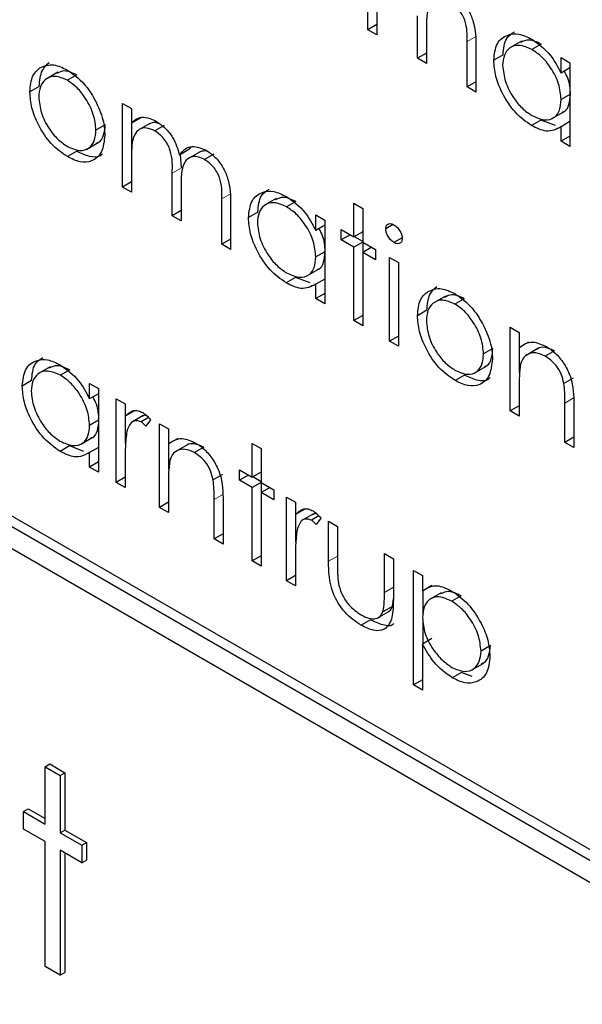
# Paper-space layout 'Blatt2' of a CAD drawing. Header units: millimetres. Extents: x 5 to 418, y 2 to 292.
# Tile 32 of 53: x 99.21 to 100.62, y 199.81 to 202.28. Entities that reach past the tile are written whole.
import ezdxf

# ---------------------------------------------------------------- set-up
doc = ezdxf.new("R2010")
doc.units = ezdxf.units.MM

psp = doc.layouts.new('Blatt2')

# ---------------------------------------------------------------- linework, layer by layer
at = {"color": 7, "linetype": 'Continuous', "lineweight": 25}
for p, q in [((100.0818, 202.2586), (100.0818, 202.4691)), ((100.1042, 202.3342), (100.1042, 202.2456)), ((100.2065, 202.1866), (100.2065, 202.2936)), ((100.1042, 202.2715), (100.0818, 202.2586)), ((100.1042, 202.2456), (100.0818, 202.2586)), ((100.2289, 202.2555), (100.2289, 202.1736)), ((100.3313, 202.1146), (100.3313, 202.2287)), ((100.3536, 202.2157), (100.3536, 202.1016)), ((100.4685, 202.2298), (100.4391, 202.2128)), ((100.518, 202.2223), (100.4945, 202.2087)), ((100.2289, 202.1995), (100.2065, 202.1866)), ((100.2289, 202.1736), (100.2065, 202.1866)), ((100.422, 202.1952), (100.3984, 202.1816)), ((100.5679, 202.1495), (100.5679, 202.1884)), ((100.5679, 202.1884), (100.5903, 202.1755)), ((100.5903, 202.1624), (100.5679, 202.1495)), ((100.5903, 202.1755), (100.5903, 201.965)), ((99.3014, 202.1515), (99.2719, 202.1345)), ((99.349, 202.1449), (99.3255, 202.1313)), ((99.2547, 202.1157), (99.2311, 202.1021)), ((100.3536, 202.1275), (100.3313, 202.1146)), ((100.3536, 202.1016), (100.3313, 202.1146)), ((100.5903, 202.0957), (100.5679, 202.0827)), ((99.4646, 202.0731), (99.487, 202.0602)), ((99.4646, 201.8626), (99.4646, 202.0731)), ((99.487, 202.0602), (99.487, 202.0236)), ((99.5105, 202.0372), (99.487, 202.0236)), ((100.545, 202.0348), (100.5745, 202.0518)), ((99.421, 202.0195), (99.3974, 202.0059)), ((99.4881, 201.9473), (99.4881, 202.0243)), ((99.5331, 202.0226), (99.5036, 202.0056)), ((99.5695, 202.0176), (99.5459, 202.004)), ((100.517, 202.0308), (100.4935, 202.0172)), ((100.5537, 202.0173), (100.517, 202.0308)), ((100.5903, 202.0273), (100.5679, 202.0144)), ((100.5679, 201.9779), (100.5679, 202.0144)), ((100.5903, 201.9909), (100.5679, 201.9779)), ((99.3736, 201.9574), (99.4031, 201.9744)), ((99.6314, 201.9569), (99.6381, 201.9641)), ((100.5903, 201.965), (100.5679, 201.9779)), ((99.3491, 201.9528), (99.3256, 201.9392)), ((99.487, 201.9383), (99.487, 201.8497)), ((99.6314, 201.9569), (99.6078, 201.9433)), ((99.6129, 201.9113), (99.6099, 201.9445)), ((99.6578, 201.9509), (99.6283, 201.9339)), ((99.6944, 201.9455), (99.6708, 201.9319)), ((99.5893, 201.7906), (99.5893, 201.8977)), ((99.487, 201.8755), (99.4646, 201.8626)), ((99.487, 201.8497), (99.4646, 201.8626)), ((99.6117, 201.8596), (99.6117, 201.7777)), ((99.714, 201.7186), (99.714, 201.8327)), ((99.7364, 201.8197), (99.7364, 201.7057)), ((99.8513, 201.8339), (99.8218, 201.8169)), ((99.9008, 201.8263), (99.8772, 201.8127)), ((100.0466, 201.822), (100.069, 201.8091)), ((100.0466, 201.7371), (100.0466, 201.822)), ((99.6117, 201.8035), (99.5893, 201.7906)), ((99.6117, 201.7777), (99.5893, 201.7906)), ((99.8048, 201.7993), (99.7812, 201.7857)), ((99.9507, 201.7535), (99.9507, 201.7925)), ((99.9507, 201.7925), (99.9731, 201.7796)), ((100.069, 201.8091), (100.069, 201.7242)), ((99.9731, 201.7665), (99.9507, 201.7535)), ((99.9731, 201.7796), (99.9731, 201.5691)), ((100.1456, 201.7683), (100.1266, 201.7573)), ((103.143, 198.7504), (97.9576, 201.7439)), ((100.0146, 201.7556), (100.0466, 201.7371)), ((100.0146, 201.7297), (100.0146, 201.7556)), ((100.037, 201.7426), (100.0146, 201.7297)), ((100.069, 201.75), (100.0466, 201.7371)), ((100.069, 201.7255), (100.0478, 201.7378)), ((103.1194, 198.7368), (97.934, 201.7303)), ((99.7364, 201.7315), (99.714, 201.7186)), ((99.7364, 201.7057), (99.714, 201.7186)), ((100.0466, 201.7113), (100.0146, 201.7297)), ((100.069, 201.7242), (100.0466, 201.7113)), ((100.069, 201.7242), (100.101, 201.7057)), ((100.0702, 201.699), (100.0702, 201.7235)), ((100.1679, 201.7352), (100.1473, 201.7233)), ((99.9731, 201.6997), (99.9507, 201.6868)), ((100.0466, 201.5266), (100.0466, 201.7113)), ((100.0914, 201.7113), (100.069, 201.6983)), ((100.069, 201.6983), (100.069, 201.5137)), ((100.101, 201.6799), (100.069, 201.6983)), ((100.101, 201.7057), (100.101, 201.6799)), ((97.934, 201.6759), (103.1194, 198.6824)), ((100.1362, 201.6854), (100.1586, 201.6725)), ((100.1362, 201.4749), (100.1362, 201.6854)), ((100.1586, 201.6725), (100.1586, 201.462)), ((99.9278, 201.6389), (99.9573, 201.6559)), ((99.8998, 201.6349), (99.8762, 201.6213)), ((99.9364, 201.6214), (99.8998, 201.6349)), ((99.9731, 201.6313), (99.9507, 201.6184)), ((99.9507, 201.582), (99.9507, 201.6184)), ((99.9731, 201.5949), (99.9507, 201.582)), ((100.2768, 201.5884), (100.2473, 201.5714)), ((99.9731, 201.5691), (99.9507, 201.582)), ((100.3244, 201.5818), (100.3009, 201.5682)), ((100.069, 201.5395), (100.0466, 201.5266)), ((100.2301, 201.5526), (100.2065, 201.539)), ((100.069, 201.5137), (100.0466, 201.5266)), ((100.44, 201.51), (100.4624, 201.4971)), ((100.44, 201.2995), (100.44, 201.51)), ((100.4624, 201.4971), (100.4624, 201.4591)), ((100.1586, 201.4878), (100.1362, 201.4749)), ((100.1586, 201.462), (100.1362, 201.4749)), ((100.486, 201.4727), (100.4624, 201.4591)), ((100.3964, 201.4564), (100.3728, 201.4428)), ((100.4636, 201.395), (100.4636, 201.4598)), ((100.509, 201.4562), (100.4796, 201.4392)), ((100.5514, 201.4508), (100.5278, 201.4372)), ((99.282, 201.4102), (99.2526, 201.3932)), ((99.3315, 201.4027), (99.308, 201.3891)), ((100.349, 201.3943), (100.3785, 201.4113)), ((99.2355, 201.3756), (99.2119, 201.362)), ((99.3814, 201.3299), (99.3814, 201.3688)), ((99.3814, 201.3688), (99.4038, 201.3559)), ((100.3245, 201.3897), (100.301, 201.3761)), ((100.5984, 201.3822), (100.5749, 201.3686)), ((99.4038, 201.3428), (99.3814, 201.3299)), ((99.4038, 201.3559), (99.4038, 201.1454)), ((100.4624, 201.3627), (100.4624, 201.2866)), ((99.4486, 201.3301), (99.471, 201.3172)), ((99.4486, 201.1196), (99.4486, 201.3301)), ((99.471, 201.3172), (99.471, 201.2862)), ((100.5775, 201.2201), (100.5775, 201.3192)), ((99.4945, 201.2998), (99.471, 201.2862)), ((100.4624, 201.3124), (100.44, 201.2995)), ((100.4624, 201.2866), (100.44, 201.2995)), ((100.5999, 201.3147), (100.5999, 201.2072)), ((99.4038, 201.2761), (99.3814, 201.2631)), ((99.4722, 201.2172), (99.4722, 201.2868)), ((99.5161, 201.2877), (99.4867, 201.2707)), ((99.5299, 201.2825), (99.5112, 201.2718)), ((99.5349, 201.2767), (99.5226, 201.2614)), ((99.5573, 201.2673), (99.5797, 201.2544)), ((99.5573, 201.0568), (99.5573, 201.2673)), ((99.5797, 201.2544), (99.5797, 201.2164)), ((99.3585, 201.2152), (99.388, 201.2322)), ((99.6033, 201.23), (99.5797, 201.2164)), ((99.5809, 201.1523), (99.5809, 201.2171)), ((99.7908, 201.2175), (99.8132, 201.2045)), ((99.7908, 201.1325), (99.7908, 201.2175)), ((100.5999, 201.2331), (100.5775, 201.2201)), ((100.5999, 201.2072), (100.5775, 201.2201)), ((99.3305, 201.2112), (99.307, 201.1976)), ((99.3672, 201.1977), (99.3305, 201.2112)), ((99.4038, 201.2077), (99.3814, 201.1948)), ((99.3814, 201.1583), (99.3814, 201.1948)), ((99.6263, 201.2135), (99.5969, 201.1965)), ((99.6687, 201.208), (99.6452, 201.1944)), ((99.8132, 201.2045), (99.8132, 201.1196)), ((99.4038, 201.1713), (99.3814, 201.1583)), ((99.471, 201.1774), (99.471, 201.1066)), ((99.4038, 201.1454), (99.3814, 201.1583)), ((99.7588, 201.151), (99.7908, 201.1325)), ((99.7588, 201.1251), (99.7588, 201.151)), ((99.8132, 201.1455), (99.7908, 201.1325)), ((99.471, 201.1325), (99.4486, 201.1196)), ((99.471, 201.1066), (99.4486, 201.1196)), ((99.5797, 201.12), (99.5797, 201.0439)), ((99.7158, 201.1395), (99.6922, 201.1259)), ((99.7812, 201.1381), (99.7588, 201.1251)), ((99.7908, 201.1067), (99.7588, 201.1251)), ((99.8132, 201.1196), (99.7908, 201.1067)), ((99.8132, 201.121), (99.792, 201.1332)), ((99.8132, 201.1196), (99.8451, 201.1011)), ((99.8144, 201.0944), (99.8144, 201.1189)), ((99.7908, 200.922), (99.7908, 201.1067)), ((99.8356, 201.1067), (99.8132, 201.0938)), ((99.8132, 201.0938), (99.8132, 200.9091)), ((99.8451, 201.0753), (99.8132, 201.0938)), ((99.8451, 201.1011), (99.8451, 201.0753)), ((99.5797, 201.0697), (99.5573, 201.0568)), ((99.6948, 200.9774), (99.6948, 201.0764)), ((99.7172, 201.072), (99.7172, 200.9645)), ((99.8771, 201.0827), (99.8995, 201.0698)), ((99.8771, 200.8722), (99.8771, 201.0827)), ((99.8995, 201.0698), (99.8995, 201.0388)), ((99.5797, 201.0439), (99.5573, 201.0568)), ((99.9231, 201.0524), (99.8995, 201.0388)), ((99.9007, 200.9698), (99.9007, 201.0395)), ((99.9447, 201.0403), (99.9152, 201.0233)), ((99.9584, 201.0351), (99.9397, 201.0244)), ((99.9635, 201.0293), (99.9512, 201.014)), ((99.9827, 201.0218), (100.0051, 201.0088)), ((99.9827, 200.9212), (99.9827, 201.0218)), ((100.0051, 201.0088), (100.0051, 200.9112)), ((99.7172, 200.9903), (99.6948, 200.9774)), ((99.7172, 200.9645), (99.6948, 200.9774)), ((99.8132, 200.9349), (99.7908, 200.922)), ((99.8132, 200.9091), (99.7908, 200.922)), ((99.8995, 200.93), (99.8995, 200.8593)), ((100.1234, 200.9405), (100.1458, 200.9276)), ((100.1234, 200.8429), (100.1234, 200.9405)), ((100.1458, 200.9276), (100.1458, 200.8251)), ((100.1969, 200.8981), (100.2193, 200.8851)), ((100.1969, 200.61), (100.1969, 200.8981)), ((99.8995, 200.8851), (99.8771, 200.8722)), ((99.8995, 200.8593), (99.8771, 200.8722)), ((100.2193, 200.8851), (100.2193, 200.8462)), ((100.2429, 200.8598), (100.2193, 200.8462)), ((100.2205, 200.7872), (100.2205, 200.8469)), ((100.1433, 200.8073), (100.1458, 200.8276)), ((100.2665, 200.8418), (100.2371, 200.8248)), ((100.3164, 200.8342), (100.2928, 200.8206)), ((100.1433, 200.8073), (100.1197, 200.7937)), ((100.0879, 200.774), (100.0644, 200.7604)), ((100.1054, 200.778), (100.1348, 200.795)), ((100.2205, 200.7135), (100.2205, 200.7723)), ((100.2429, 200.7264), (100.2193, 200.7128)), ((100.2193, 200.7128), (100.2193, 200.5971)), ((100.39, 200.7089), (100.3664, 200.6952)), ((100.3419, 200.6471), (100.3714, 200.6642)), ((100.2193, 200.6229), (100.1969, 200.61)), ((100.3173, 200.6416), (100.2937, 200.628)), ((100.3438, 200.6313), (100.3173, 200.6416)), ((100.2193, 200.5971), (100.1969, 200.61)), ((99.2694, 200.4043), (99.2812, 200.4111)), ((99.2694, 200.4043), (99.3075, 200.3824)), ((99.2694, 200.2599), (99.2694, 200.4043)), ((99.2812, 200.4111), (99.3193, 200.3892)), ((99.3075, 200.3824), (99.3193, 200.3892)), ((99.3075, 200.3824), (99.3075, 200.2379)), ((99.3193, 200.3892), (99.3193, 200.2447)), ((99.2151, 200.2913), (99.2268, 200.2981)), ((99.2151, 200.2473), (99.2151, 200.2913)), ((99.2151, 200.2913), (99.2694, 200.2599)), ((99.2268, 200.2981), (99.2694, 200.2735)), ((99.2694, 200.2159), (99.2151, 200.2473)), ((99.3075, 200.2379), (99.3193, 200.2447)), ((99.3075, 200.2379), (99.3619, 200.2065)), ((99.3193, 200.2447), (99.3737, 200.2133)), ((99.2694, 199.9019), (99.2694, 200.2159)), ((99.3619, 200.2065), (99.3737, 200.2133)), ((99.3619, 200.2065), (99.3619, 200.1625)), ((99.3737, 200.2133), (99.3737, 200.1693)), ((99.3619, 200.1625), (99.3075, 200.1939)), ((99.3075, 200.1939), (99.3075, 199.8799)), ((99.3193, 200.1871), (99.3193, 199.8867)), ((99.3619, 200.1625), (99.3737, 200.1693)), ((99.3075, 199.8799), (99.2694, 199.9019)), ((99.3075, 199.8799), (99.3193, 199.8867))]:
    psp.add_line(p, q, dxfattribs=at)
at = {"color": 7, "linetype": 'Continuous', "lineweight": 18}
for p, q in [((100.3548, 202.2423), (100.3313, 202.2287)), ((99.6129, 201.9113), (99.5893, 201.8977)), ((99.7376, 201.8464), (99.714, 201.8327)), ((100.6011, 201.3328), (100.5775, 201.3192)), ((99.7184, 201.09), (99.6948, 201.0764)), ((100.0051, 200.9341), (99.9827, 200.9212)), ((100.1458, 200.8558), (100.1234, 200.8429))]:
    psp.add_line(p, q, dxfattribs=at)
psp.add_open_spline([(90.3576, 211.7989), (91.2538, 211.2217), (93.0464, 210.0672), (95.7815, 208.3584), (98.5502, 206.6663), (101.3963, 204.9685), (104.32, 203.266), (107.3231, 201.5599), (110.3647, 199.8751), (113.9739, 197.9209), (116.6081, 196.5524), (118.197, 195.727)], degree=3, knots=[0, 0, 0, 0, 0.102353, 0.204722, 0.307135, 0.409563, 0.516471, 0.623396, 0.730373, 0.837366, 1, 1, 1, 1], dxfattribs=at)
at = {"color": 7, "linetype": 'Continuous', "lineweight": 25}
for points, knots in [([(90.5024, 211.4998), (91.1916, 211.0512), (93.1153, 209.7988), (96.4301, 207.7333), (100.4428, 205.3014), (104.6157, 202.8635), (108.8617, 200.4663), (113.015, 198.204), (116.1849, 196.529), (117.9214, 195.6441), (118.3452, 195.4281)], [0, 0, 0, 0, 0.079167, 0.220979, 0.371612, 0.522329, 0.673084, 0.823745, 0.956982, 1, 1, 1, 1]), ([(100.288, 202.3279), (100.2829, 202.3304), (100.2725, 202.3355), (100.2582, 202.3358), (100.2462, 202.3313), (100.2286, 202.3113), (100.2288, 202.2803), (100.2289, 202.2555)], [0, 0, 0, 0, 0.125317, 0.250662, 0.376086, 0.501515, 1, 1, 1, 1]), ([(100.2919, 202.3515), (100.2995, 202.3463), (100.3146, 202.336), (100.3343, 202.31), (100.3531, 202.267), (100.3534, 202.2368), (100.3536, 202.2157)], [0, 0, 0, 0, 0.186885, 0.373579, 0.560268, 1, 1, 1, 1]), ([(100.3313, 202.2287), (100.3318, 202.2463), (100.3324, 202.2684), (100.319, 202.2972), (100.3068, 202.3146), (100.2955, 202.3226), (100.288, 202.3279)], [0, 0, 0, 0, 0.499445, 0.624933, 0.750561, 1, 1, 1, 1]), ([(100.3984, 202.1816), (100.4002, 202.1968), (100.4036, 202.227), (100.43, 202.2469), (100.4612, 202.2505), (100.4832, 202.24), (100.4942, 202.2347)], [0, 0, 0, 0, 0.279413, 0.559191, 0.779548, 1, 1, 1, 1]), ([(100.422, 202.1952), (100.4234, 202.2109), (100.4258, 202.2381), (100.4431, 202.2486), (100.4504, 202.2531)], [0, 0, 0, 0, 0.573159, 1, 1, 1, 1]), ([(100.518, 202.2223), (100.5072, 202.2274), (100.4874, 202.2366), (100.4728, 202.2298), (100.4662, 202.2268)], [0, 0, 0, 0, 0.551084, 1, 1, 1, 1]), ([(100.4942, 202.2347), (100.5106, 202.2231), (100.54, 202.2022), (100.5594, 202.1656), (100.5679, 202.1495)], [0, 0, 0, 0, 0.559062, 1, 1, 1, 1]), ([(100.4945, 202.2087), (100.4838, 202.2134), (100.4624, 202.2229), (100.4381, 202.215), (100.4235, 202.1959), (100.4217, 202.1776), (100.4208, 202.1684)], [0, 0, 0, 0, 0.279767, 0.559291, 0.779719, 1, 1, 1, 1]), ([(100.5679, 202.0827), (100.5667, 202.0959), (100.5643, 202.1222), (100.5442, 202.1613), (100.5199, 202.1917), (100.5029, 202.203), (100.4945, 202.2087)], [0, 0, 0, 0, 0.27966, 0.55921, 0.779487, 1, 1, 1, 1]), ([(99.2311, 202.1021), (99.2324, 202.1168), (99.2348, 202.1432), (99.2496, 202.1565), (99.2561, 202.1623)], [0, 0, 0, 0, 0.559285, 1, 1, 1, 1]), ([(99.2547, 202.1157), (99.256, 202.1304), (99.2584, 202.1568), (99.2732, 202.1701), (99.2797, 202.1759)], [0, 0, 0, 0, 0.559285, 1, 1, 1, 1]), ([(99.2561, 202.1623), (99.2674, 202.1671), (99.2875, 202.1756), (99.3139, 202.1628), (99.3256, 202.1571)], [0, 0, 0, 0, 0.55888, 1, 1, 1, 1]), ([(100.4935, 202.0172), (100.4795, 202.0272), (100.4514, 202.0472), (100.4204, 202.0949), (100.4013, 202.1418), (100.3994, 202.1684), (100.3984, 202.1816)], [0, 0, 0, 0, 0.279573, 0.559333, 0.779589, 1, 1, 1, 1]), ([(100.4208, 202.1684), (100.4223, 202.1553), (100.4253, 202.1289), (100.445, 202.0901), (100.4691, 202.06), (100.4859, 202.0484), (100.4943, 202.0426)], [0, 0, 0, 0, 0.279429, 0.559146, 0.77957, 1, 1, 1, 1]), ([(99.3255, 202.1313), (99.3148, 202.1359), (99.2935, 202.1452), (99.2702, 202.1357), (99.2557, 202.1167), (99.2542, 202.0982), (99.2535, 202.089)], [0, 0, 0, 0, 0.279484, 0.559256, 0.779547, 1, 1, 1, 1]), ([(99.349, 202.1449), (99.3382, 202.1499), (99.319, 202.1588), (99.3052, 202.1515), (99.2991, 202.1483)], [0, 0, 0, 0, 0.564377, 1, 1, 1, 1]), ([(99.3256, 202.1571), (99.3404, 202.1467), (99.3668, 202.1283), (99.3862, 202.0964), (99.3948, 202.0824)], [0, 0, 0, 0, 0.559182, 1, 1, 1, 1]), ([(100.5915, 202.0963), (100.5908, 202.1096), (100.5899, 202.1287), (100.5793, 202.1482), (100.5761, 202.1542)], [0, 0, 0, 0, 0.692809, 1, 1, 1, 1]), ([(99.3974, 202.0059), (99.3962, 202.0189), (99.3937, 202.045), (99.374, 202.0834), (99.3506, 202.1141), (99.3338, 202.1256), (99.3255, 202.1313)], [0, 0, 0, 0, 0.279586, 0.559398, 0.779653, 1, 1, 1, 1]), ([(99.3256, 201.9392), (99.3116, 201.9489), (99.2837, 201.9682), (99.2529, 202.0159), (99.2341, 202.0625), (99.2321, 202.0889), (99.2311, 202.1021)], [0, 0, 0, 0, 0.279776, 0.559179, 0.779592, 1, 1, 1, 1]), ([(99.2535, 202.089), (99.2548, 202.076), (99.2575, 202.0502), (99.2765, 202.0116), (99.3006, 201.982), (99.3172, 201.9707), (99.3255, 201.9651)], [0, 0, 0, 0, 0.279618, 0.559167, 0.779512, 1, 1, 1, 1]), ([(100.571, 202.0513), (100.5723, 202.0516), (100.5806, 202.0533), (100.5889, 202.0692), (100.5906, 202.0873), (100.5915, 202.0963)], [0, 0, 0, 0, 0.086461, 0.543043, 1, 1, 1, 1]), ([(99.3948, 202.0824), (99.4029, 202.0652), (99.4173, 202.0345), (99.419, 202.0058), (99.4198, 201.9931)], [0, 0, 0, 0, 0.559216, 1, 1, 1, 1]), ([(100.4943, 202.0426), (100.505, 202.0379), (100.5263, 202.0286), (100.5512, 202.0353), (100.5657, 202.0548), (100.5672, 202.0734), (100.5679, 202.0827)], [0, 0, 0, 0, 0.279822, 0.559387, 0.779603, 1, 1, 1, 1]), ([(99.487, 202.0236), (99.491, 202.0276), (99.4982, 202.0347), (99.508, 202.0374), (99.5122, 202.0386)], [0, 0, 0, 0, 0.560148, 1, 1, 1, 1]), ([(99.5122, 202.0386), (99.519, 202.0382), (99.531, 202.0373), (99.5441, 202.0306), (99.5498, 202.0276)], [0, 0, 0, 0, 0.559743, 1, 1, 1, 1]), ([(99.3993, 201.9743), (99.4012, 201.9747), (99.4098, 201.9768), (99.4182, 201.9929), (99.4201, 202.0106), (99.421, 202.0195)], [0, 0, 0, 0, 0.1191233, 0.5596605, 1, 1, 1, 1]), ([(99.5459, 202.004), (99.5386, 202.0072), (99.5239, 202.0135), (99.5054, 202.0089), (99.4874, 201.9878), (99.4871, 201.9587), (99.487, 201.9383)], [0, 0, 0, 0, 0.186544, 0.37335, 0.56013, 1, 1, 1, 1]), ([(99.5576, 202.0216), (99.5543, 202.0229), (99.5438, 202.0271), (99.5357, 202.0234), (99.5302, 202.0209)], [0, 0, 0, 0, 0.309221, 1, 1, 1, 1]), ([(99.5498, 202.0276), (99.5571, 202.0225), (99.5717, 202.0124), (99.5955, 201.9832), (99.6032, 201.9584), (99.6078, 201.9433)], [0, 0, 0, 0, 0.280809, 0.561507, 1, 1, 1, 1]), ([(100.5679, 202.0144), (100.5561, 202.0082), (100.535, 201.9972), (100.5062, 202.0111), (100.4935, 202.0172)], [0, 0, 0, 0, 0.558763, 1, 1, 1, 1]), ([(99.3255, 201.9651), (99.336, 201.9604), (99.3572, 201.951), (99.381, 201.9591), (99.395, 201.9786), (99.3966, 201.9968), (99.3974, 202.0059)], [0, 0, 0, 0, 0.279745, 0.559113, 0.779606, 1, 1, 1, 1]), ([(99.4198, 201.9931), (99.4181, 201.9781), (99.4147, 201.9481), (99.3895, 201.9266), (99.3583, 201.9231), (99.3365, 201.9338), (99.3256, 201.9392)], [0, 0, 0, 0, 0.279521, 0.559381, 0.779507, 1, 1, 1, 1]), ([(99.5893, 201.8977), (99.59, 201.9162), (99.5908, 201.9393), (99.5783, 201.9703), (99.5659, 201.9894), (99.5539, 201.9982), (99.5459, 202.004)], [0, 0, 0, 0, 0.5005373, 0.6258968, 0.7513678, 1, 1, 1, 1]), ([(99.6078, 201.9433), (99.612, 201.9486), (99.6203, 201.9592), (99.6422, 201.9682), (99.6624, 201.9603), (99.6747, 201.9555)], [0, 0, 0, 0, 0.281263, 0.562094, 1, 1, 1, 1]), ([(99.4139, 201.9462), (99.4125, 201.9448), (99.4047, 201.9368), (99.3813, 201.9376), (99.3599, 201.9477), (99.3491, 201.9528)], [0, 0, 0, 0, 0.100871, 0.55006, 1, 1, 1, 1]), ([(99.6708, 201.9319), (99.6656, 201.9344), (99.6552, 201.9395), (99.641, 201.9398), (99.6289, 201.9353), (99.6114, 201.9154), (99.6115, 201.8843), (99.6117, 201.8596)], [0, 0, 0, 0, 0.1253168, 0.2506622, 0.3760864, 0.501515, 1, 1, 1, 1]), ([(99.6797, 201.9516), (99.6795, 201.9517), (99.6741, 201.954), (99.6652, 201.9535), (99.6582, 201.9503), (99.6551, 201.9488)], [0, 0, 0, 0, 0.023662, 0.556677, 1, 1, 1, 1]), ([(99.6747, 201.9555), (99.6823, 201.9503), (99.6974, 201.94), (99.7171, 201.9141), (99.7358, 201.871), (99.7362, 201.8409), (99.7364, 201.8197)], [0, 0, 0, 0, 0.186885, 0.373579, 0.560268, 1, 1, 1, 1]), ([(99.714, 201.8327), (99.7145, 201.8504), (99.7152, 201.8725), (99.7018, 201.9012), (99.6896, 201.9186), (99.6783, 201.9266), (99.6708, 201.9319)], [0, 0, 0, 0, 0.499445, 0.624933, 0.750561, 1, 1, 1, 1]), ([(99.7812, 201.7857), (99.7829, 201.8008), (99.7864, 201.8311), (99.8128, 201.8509), (99.844, 201.8545), (99.8659, 201.844), (99.8769, 201.8388)], [0, 0, 0, 0, 0.279413, 0.559191, 0.779548, 1, 1, 1, 1]), ([(99.8048, 201.7993), (99.8062, 201.8149), (99.8086, 201.8422), (99.8258, 201.8527), (99.8332, 201.8572)], [0, 0, 0, 0, 0.573159, 1, 1, 1, 1]), ([(99.9008, 201.8263), (99.8899, 201.8314), (99.8702, 201.8407), (99.8556, 201.8339), (99.849, 201.8308)], [0, 0, 0, 0, 0.551084, 1, 1, 1, 1]), ([(99.8769, 201.8388), (99.8934, 201.8271), (99.9228, 201.8063), (99.9422, 201.7697), (99.9507, 201.7535)], [0, 0, 0, 0, 0.559062, 1, 1, 1, 1]), ([(99.8772, 201.8127), (99.8665, 201.8175), (99.8452, 201.8269), (99.8209, 201.819), (99.8063, 201.7999), (99.8045, 201.7816), (99.8036, 201.7725)], [0, 0, 0, 0, 0.279767, 0.559291, 0.779719, 1, 1, 1, 1]), ([(99.9507, 201.6868), (99.9495, 201.7), (99.9471, 201.7263), (99.927, 201.7654), (99.9027, 201.7957), (99.8857, 201.8071), (99.8772, 201.8127)], [0, 0, 0, 0, 0.27966, 0.55921, 0.779487, 1, 1, 1, 1]), ([(99.8762, 201.6213), (99.8622, 201.6313), (99.8342, 201.6512), (99.8032, 201.6989), (99.784, 201.7459), (99.7821, 201.7724), (99.7812, 201.7857)], [0, 0, 0, 0, 0.279573, 0.559333, 0.779589, 1, 1, 1, 1]), ([(99.8036, 201.7725), (99.8051, 201.7593), (99.8081, 201.733), (99.8277, 201.6942), (99.8519, 201.664), (99.8686, 201.6525), (99.877, 201.6467)], [0, 0, 0, 0, 0.279429, 0.559146, 0.77957, 1, 1, 1, 1]), ([(100.1266, 201.7573), (100.127, 201.7605), (100.1278, 201.7668), (100.1337, 201.7706), (100.1403, 201.771), (100.145, 201.7688), (100.1473, 201.7676)], [0, 0, 0, 0, 0.279289, 0.558897, 0.779452, 1, 1, 1, 1]), ([(100.1473, 201.7676), (100.1502, 201.7656), (100.1562, 201.7615), (100.163, 201.7517), (100.1674, 201.7418), (100.1679, 201.7361), (100.1682, 201.7333)], [0, 0, 0, 0, 0.279869, 0.559866, 0.779911, 1, 1, 1, 1]), ([(99.9743, 201.7004), (99.9736, 201.7137), (99.9726, 201.7328), (99.9621, 201.7523), (99.9588, 201.7582)], [0, 0, 0, 0, 0.692809, 1, 1, 1, 1]), ([(100.1473, 201.7233), (100.1443, 201.7254), (100.1385, 201.7295), (100.1318, 201.7391), (100.1273, 201.7489), (100.1268, 201.7545), (100.1266, 201.7573)], [0, 0, 0, 0, 0.279784, 0.559698, 0.779921, 1, 1, 1, 1]), ([(100.1682, 201.7333), (100.1677, 201.7302), (100.1669, 201.7239), (100.1609, 201.7203), (100.1542, 201.7199), (100.1496, 201.7222), (100.1473, 201.7233)], [0, 0, 0, 0, 0.27916, 0.558862, 0.779356, 1, 1, 1, 1]), ([(99.9538, 201.6554), (99.9551, 201.6557), (99.9633, 201.6573), (99.9717, 201.6732), (99.9734, 201.6913), (99.9743, 201.7004)], [0, 0, 0, 0, 0.086461, 0.543043, 1, 1, 1, 1]), ([(99.877, 201.6467), (99.8877, 201.642), (99.9091, 201.6326), (99.934, 201.6394), (99.9485, 201.6589), (99.95, 201.6775), (99.9507, 201.6868)], [0, 0, 0, 0, 0.279822, 0.559387, 0.779603, 1, 1, 1, 1]), ([(99.9507, 201.6184), (99.9389, 201.6123), (99.9177, 201.6013), (99.8889, 201.6152), (99.8762, 201.6213)], [0, 0, 0, 0, 0.558763, 1, 1, 1, 1]), ([(100.2301, 201.5526), (100.2314, 201.5673), (100.2338, 201.5937), (100.2486, 201.607), (100.2551, 201.6128)], [0, 0, 0, 0, 0.559285, 1, 1, 1, 1]), ([(100.2065, 201.539), (100.2079, 201.5537), (100.2102, 201.5801), (100.225, 201.5934), (100.2315, 201.5992)], [0, 0, 0, 0, 0.559285, 1, 1, 1, 1]), ([(100.2315, 201.5992), (100.2428, 201.604), (100.2629, 201.6125), (100.2893, 201.5997), (100.301, 201.594)], [0, 0, 0, 0, 0.55888, 1, 1, 1, 1]), ([(100.3244, 201.5818), (100.3136, 201.5868), (100.2944, 201.5957), (100.2806, 201.5884), (100.2746, 201.5852)], [0, 0, 0, 0, 0.564377, 1, 1, 1, 1]), ([(100.301, 201.594), (100.3158, 201.5836), (100.3422, 201.5652), (100.3617, 201.5333), (100.3702, 201.5193)], [0, 0, 0, 0, 0.559182, 1, 1, 1, 1]), ([(100.3009, 201.5682), (100.2902, 201.5728), (100.2689, 201.5821), (100.2456, 201.5726), (100.2311, 201.5536), (100.2296, 201.5351), (100.2289, 201.5259)], [0, 0, 0, 0, 0.279484, 0.559256, 0.779547, 1, 1, 1, 1]), ([(100.3728, 201.4428), (100.3716, 201.4558), (100.3692, 201.4819), (100.3495, 201.5203), (100.326, 201.551), (100.3093, 201.5625), (100.3009, 201.5682)], [0, 0, 0, 0, 0.279586, 0.559398, 0.779653, 1, 1, 1, 1]), ([(100.301, 201.3761), (100.287, 201.3858), (100.2591, 201.4051), (100.2284, 201.4528), (100.2095, 201.4994), (100.2075, 201.5258), (100.2065, 201.539)], [0, 0, 0, 0, 0.279776, 0.559179, 0.779592, 1, 1, 1, 1]), ([(100.2289, 201.5259), (100.2303, 201.5129), (100.2329, 201.4871), (100.252, 201.4485), (100.276, 201.4189), (100.2926, 201.4076), (100.3009, 201.402)], [0, 0, 0, 0, 0.279618, 0.559167, 0.779512, 1, 1, 1, 1]), ([(100.3702, 201.5193), (100.3783, 201.5021), (100.3927, 201.4714), (100.3945, 201.4427), (100.3952, 201.43)], [0, 0, 0, 0, 0.559216, 1, 1, 1, 1]), ([(100.4624, 201.4591), (100.473, 201.4662), (100.492, 201.4789), (100.5196, 201.4663), (100.5317, 201.4608)], [0, 0, 0, 0, 0.559141, 1, 1, 1, 1]), ([(100.3009, 201.402), (100.3114, 201.3973), (100.3326, 201.3879), (100.3565, 201.396), (100.3704, 201.4155), (100.372, 201.4337), (100.3728, 201.4428)], [0, 0, 0, 0, 0.279745, 0.559113, 0.779606, 1, 1, 1, 1]), ([(100.3748, 201.4112), (100.3766, 201.4116), (100.3852, 201.4137), (100.3937, 201.4298), (100.3955, 201.4475), (100.3964, 201.4564)], [0, 0, 0, 0, 0.1191233, 0.5596605, 1, 1, 1, 1]), ([(100.5278, 201.4372), (100.5199, 201.4408), (100.5041, 201.448), (100.4856, 201.4439), (100.4721, 201.4339), (100.4679, 201.4228), (100.4658, 201.4172)], [0, 0, 0, 0, 0.279553, 0.559373, 0.779703, 1, 1, 1, 1]), ([(100.5514, 201.4508), (100.5436, 201.4542), (100.528, 201.4612), (100.5127, 201.4595), (100.5071, 201.4547), (100.5064, 201.4541)], [0, 0, 0, 0, 0.46626, 0.932968, 1, 1, 1, 1]), ([(100.5317, 201.4608), (100.5399, 201.4552), (100.5563, 201.4441), (100.5777, 201.4166), (100.5995, 201.3704), (100.5997, 201.3377), (100.5999, 201.3147)], [0, 0, 0, 0, 0.187021, 0.37389, 0.56061, 1, 1, 1, 1]), ([(99.2119, 201.362), (99.2137, 201.3772), (99.2171, 201.4074), (99.2435, 201.4273), (99.2747, 201.4309), (99.2967, 201.4204), (99.3077, 201.4151)], [0, 0, 0, 0, 0.279413, 0.559191, 0.779548, 1, 1, 1, 1]), ([(99.2355, 201.3756), (99.2369, 201.3913), (99.2393, 201.4185), (99.2566, 201.429), (99.2639, 201.4335)], [0, 0, 0, 0, 0.5731589, 1, 1, 1, 1]), ([(99.3077, 201.4151), (99.3241, 201.4035), (99.3535, 201.3826), (99.3729, 201.346), (99.3814, 201.3299)], [0, 0, 0, 0, 0.559062, 1, 1, 1, 1]), ([(100.3952, 201.43), (100.3935, 201.415), (100.3901, 201.385), (100.3649, 201.3635), (100.3338, 201.36), (100.3119, 201.3707), (100.301, 201.3761)], [0, 0, 0, 0, 0.279521, 0.559381, 0.779507, 1, 1, 1, 1]), ([(100.4658, 201.4172), (100.4646, 201.4074), (100.4624, 201.39), (100.4624, 201.371), (100.4624, 201.3627)], [0, 0, 0, 0, 0.559658, 1, 1, 1, 1]), ([(100.5749, 201.3686), (100.5731, 201.3763), (100.5695, 201.3917), (100.5533, 201.4195), (100.5375, 201.4305), (100.5278, 201.4372)], [0, 0, 0, 0, 0.281192, 0.561331, 1, 1, 1, 1]), ([(99.308, 201.3891), (99.2973, 201.3938), (99.2759, 201.4033), (99.2516, 201.3954), (99.237, 201.3763), (99.2352, 201.358), (99.2343, 201.3488)], [0, 0, 0, 0, 0.2797672, 0.5592905, 0.7797189, 1, 1, 1, 1]), ([(99.3315, 201.4027), (99.3207, 201.4078), (99.3009, 201.417), (99.2863, 201.4102), (99.2798, 201.4072)], [0, 0, 0, 0, 0.551084, 1, 1, 1, 1]), ([(99.3814, 201.2631), (99.3802, 201.2763), (99.3778, 201.3026), (99.3577, 201.3417), (99.3334, 201.3721), (99.3165, 201.3834), (99.308, 201.3891)], [0, 0, 0, 0, 0.27966, 0.55921, 0.779487, 1, 1, 1, 1]), ([(100.3893, 201.3831), (100.3879, 201.3817), (100.3801, 201.3737), (100.3568, 201.3745), (100.3353, 201.3846), (100.3245, 201.3897)], [0, 0, 0, 0, 0.100871, 0.55006, 1, 1, 1, 1]), ([(100.5775, 201.3192), (100.5776, 201.3281), (100.5776, 201.3441), (100.5757, 201.3611), (100.5749, 201.3686)], [0, 0, 0, 0, 0.560255, 1, 1, 1, 1]), ([(99.307, 201.1976), (99.293, 201.2076), (99.2649, 201.2276), (99.2339, 201.2753), (99.2148, 201.3222), (99.2129, 201.3488), (99.2119, 201.362)], [0, 0, 0, 0, 0.279573, 0.559333, 0.779589, 1, 1, 1, 1]), ([(99.2343, 201.3488), (99.2358, 201.3356), (99.2388, 201.3093), (99.2585, 201.2705), (99.2826, 201.2404), (99.2994, 201.2288), (99.3078, 201.223)], [0, 0, 0, 0, 0.279429, 0.559146, 0.77957, 1, 1, 1, 1]), ([(99.405, 201.2767), (99.4043, 201.29), (99.4034, 201.3091), (99.3928, 201.3286), (99.3896, 201.3346)], [0, 0, 0, 0, 0.692809, 1, 1, 1, 1]), ([(99.471, 201.2862), (99.4772, 201.2924), (99.486, 201.3012), (99.5031, 201.301), (99.5113, 201.2971), (99.5154, 201.2952)], [0, 0, 0, 0, 0.558788, 0.779481, 1, 1, 1, 1]), ([(99.5154, 201.2952), (99.5193, 201.2924), (99.5262, 201.2875), (99.5323, 201.28), (99.5349, 201.2767)], [0, 0, 0, 0, 0.559243, 1, 1, 1, 1]), ([(99.3845, 201.2317), (99.3858, 201.232), (99.3941, 201.2337), (99.4024, 201.2496), (99.4041, 201.2677), (99.405, 201.2767)], [0, 0, 0, 0, 0.0864613, 0.543043, 1, 1, 1, 1]), ([(99.5112, 201.2718), (99.5059, 201.2735), (99.4953, 201.2769), (99.4818, 201.2678), (99.4775, 201.2551), (99.475, 201.2473)], [0, 0, 0, 0, 0.278336, 0.558768, 1, 1, 1, 1]), ([(99.5226, 201.2614), (99.5206, 201.2637), (99.5169, 201.2678), (99.513, 201.2705), (99.5112, 201.2718)], [0, 0, 0, 0, 0.560396, 1, 1, 1, 1]), ([(99.5253, 201.2873), (99.5233, 201.2879), (99.5186, 201.2894), (99.5155, 201.2866), (99.5137, 201.285)], [0, 0, 0, 0, 0.411162, 1, 1, 1, 1]), ([(99.3078, 201.223), (99.3185, 201.2183), (99.3398, 201.209), (99.3647, 201.2157), (99.3792, 201.2352), (99.3807, 201.2538), (99.3814, 201.2631)], [0, 0, 0, 0, 0.279822, 0.559387, 0.779603, 1, 1, 1, 1]), ([(99.475, 201.2473), (99.4735, 201.2348), (99.4709, 201.2123), (99.4709, 201.1881), (99.471, 201.1774)], [0, 0, 0, 0, 0.559636, 1, 1, 1, 1]), ([(99.5797, 201.2164), (99.5903, 201.2235), (99.6094, 201.2362), (99.6369, 201.2236), (99.6491, 201.218)], [0, 0, 0, 0, 0.559141, 1, 1, 1, 1]), ([(99.6687, 201.208), (99.6609, 201.2115), (99.6453, 201.2185), (99.63, 201.2168), (99.6244, 201.212), (99.6237, 201.2114)], [0, 0, 0, 0, 0.4662605, 0.9329678, 1, 1, 1, 1]), ([(99.6491, 201.218), (99.6572, 201.2125), (99.6736, 201.2014), (99.695, 201.1739), (99.7168, 201.1277), (99.7171, 201.0949), (99.7172, 201.072)], [0, 0, 0, 0, 0.187021, 0.37389, 0.56061, 1, 1, 1, 1]), ([(99.3814, 201.1948), (99.3696, 201.1886), (99.3485, 201.1776), (99.3197, 201.1915), (99.307, 201.1976)], [0, 0, 0, 0, 0.5587633, 1, 1, 1, 1]), ([(99.6452, 201.1944), (99.6373, 201.198), (99.6215, 201.2053), (99.6029, 201.2012), (99.5894, 201.1912), (99.5852, 201.1801), (99.5832, 201.1745)], [0, 0, 0, 0, 0.279553, 0.559373, 0.779703, 1, 1, 1, 1]), ([(99.6922, 201.1259), (99.6904, 201.1336), (99.6868, 201.149), (99.6706, 201.1768), (99.6548, 201.1878), (99.6452, 201.1944)], [0, 0, 0, 0, 0.281192, 0.561331, 1, 1, 1, 1]), ([(99.5832, 201.1745), (99.5819, 201.1647), (99.5797, 201.1473), (99.5797, 201.1283), (99.5797, 201.12)], [0, 0, 0, 0, 0.5596576, 1, 1, 1, 1]), ([(99.6948, 201.0764), (99.6949, 201.0854), (99.695, 201.1014), (99.693, 201.1184), (99.6922, 201.1259)], [0, 0, 0, 0, 0.560255, 1, 1, 1, 1]), ([(99.8995, 201.0388), (99.9058, 201.045), (99.9145, 201.0538), (99.9316, 201.0536), (99.9399, 201.0497), (99.944, 201.0478)], [0, 0, 0, 0, 0.5587877, 0.7794811, 1, 1, 1, 1]), ([(99.944, 201.0478), (99.9479, 201.045), (99.9548, 201.0401), (99.9608, 201.0326), (99.9635, 201.0293)], [0, 0, 0, 0, 0.559243, 1, 1, 1, 1]), ([(99.9397, 201.0244), (99.9345, 201.0261), (99.9239, 201.0295), (99.9103, 201.0204), (99.9061, 201.0077), (99.9035, 200.9999)], [0, 0, 0, 0, 0.278336, 0.558768, 1, 1, 1, 1]), ([(99.9512, 201.014), (99.9491, 201.0163), (99.9455, 201.0204), (99.9415, 201.0232), (99.9397, 201.0244)], [0, 0, 0, 0, 0.560396, 1, 1, 1, 1]), ([(99.9538, 201.0399), (99.9519, 201.0405), (99.9471, 201.042), (99.9441, 201.0393), (99.9423, 201.0376)], [0, 0, 0, 0, 0.4111618, 1, 1, 1, 1]), ([(99.9035, 200.9999), (99.902, 200.9874), (99.8994, 200.9649), (99.8995, 200.9407), (99.8995, 200.93)], [0, 0, 0, 0, 0.559636, 1, 1, 1, 1]), ([(100.0644, 200.7604), (100.0505, 200.7697), (100.0228, 200.7882), (99.9841, 200.8527), (99.9832, 200.8952), (99.9827, 200.9212)], [0, 0, 0, 0, 0.28097, 0.559785, 1, 1, 1, 1]), ([(100.0051, 200.9112), (100.005, 200.9019), (100.005, 200.8854), (100.0075, 200.8677), (100.0086, 200.8599)], [0, 0, 0, 0, 0.560377, 1, 1, 1, 1]), ([(100.0086, 200.8599), (100.0114, 200.8513), (100.0169, 200.834), (100.0369, 200.8056), (100.0541, 200.7935), (100.0646, 200.7861)], [0, 0, 0, 0, 0.280117, 0.560544, 1, 1, 1, 1]), ([(100.2193, 200.8462), (100.2307, 200.8534), (100.251, 200.8665), (100.2801, 200.8525), (100.293, 200.8463)], [0, 0, 0, 0, 0.558418, 1, 1, 1, 1]), ([(100.3164, 200.8342), (100.3054, 200.8394), (100.2854, 200.849), (100.2708, 200.8419), (100.2642, 200.8388)], [0, 0, 0, 0, 0.551137, 1, 1, 1, 1]), ([(100.293, 200.8463), (100.307, 200.8364), (100.3349, 200.8165), (100.3661, 200.7693), (100.3858, 200.7224), (100.3878, 200.6959), (100.3888, 200.6826)], [0, 0, 0, 0, 0.279627, 0.559432, 0.779703, 1, 1, 1, 1]), ([(100.1458, 200.8251), (100.1456, 200.8095), (100.1452, 200.7785), (100.1276, 200.7475), (100.0964, 200.7442), (100.0751, 200.755), (100.0644, 200.7604)], [0, 0, 0, 0, 0.2815008, 0.5596459, 0.7792985, 1, 1, 1, 1]), ([(100.1197, 200.7937), (100.121, 200.8024), (100.1235, 200.818), (100.1234, 200.8353), (100.1234, 200.8429)], [0, 0, 0, 0, 0.559371, 1, 1, 1, 1]), ([(100.2928, 200.8206), (100.282, 200.8255), (100.2604, 200.8353), (100.2361, 200.8269), (100.2214, 200.8076), (100.22, 200.7888), (100.2193, 200.7794)], [0, 0, 0, 0, 0.279747, 0.559315, 0.779515, 1, 1, 1, 1]), ([(100.3664, 200.6952), (100.365, 200.7084), (100.362, 200.7347), (100.3423, 200.7735), (100.318, 200.8034), (100.3012, 200.8148), (100.2928, 200.8206)], [0, 0, 0, 0, 0.2793874, 0.5590918, 0.7795083, 1, 1, 1, 1]), ([(100.1315, 200.7939), (100.1331, 200.7946), (100.1385, 200.7968), (100.1413, 200.803), (100.1433, 200.8073)], [0, 0, 0, 0, 0.285818, 1, 1, 1, 1]), ([(100.0646, 200.7861), (100.0711, 200.7828), (100.084, 200.7762), (100.1006, 200.7756), (100.1132, 200.7814), (100.1175, 200.7896), (100.1197, 200.7937)], [0, 0, 0, 0, 0.28027, 0.560007, 0.780074, 1, 1, 1, 1]), ([(100.1469, 200.7648), (100.1468, 200.7646), (100.1418, 200.7565), (100.1189, 200.7593), (100.0983, 200.7691), (100.0879, 200.774)], [0, 0, 0, 0, 0.010224, 0.503933, 1, 1, 1, 1]), ([(100.2193, 200.7794), (100.2205, 200.7663), (100.2229, 200.7401), (100.2433, 200.701), (100.2679, 200.6715), (100.2847, 200.66), (100.2931, 200.6542)], [0, 0, 0, 0, 0.279654, 0.558875, 0.779455, 1, 1, 1, 1]), ([(100.2937, 200.628), (100.2775, 200.6399), (100.2484, 200.6611), (100.2282, 200.697), (100.2193, 200.7128)], [0, 0, 0, 0, 0.558466, 1, 1, 1, 1]), ([(100.3677, 200.6639), (100.3695, 200.6644), (100.378, 200.6665), (100.3869, 200.6822), (100.389, 200.7), (100.39, 200.7089)], [0, 0, 0, 0, 0.114386, 0.557497, 1, 1, 1, 1]), ([(100.2931, 200.6542), (100.3038, 200.6496), (100.3251, 200.6403), (100.3491, 200.6488), (100.3636, 200.6679), (100.3655, 200.6861), (100.3664, 200.6952)], [0, 0, 0, 0, 0.279628, 0.559247, 0.779775, 1, 1, 1, 1]), ([(100.3888, 200.6826), (100.3872, 200.6674), (100.3839, 200.6368), (100.3579, 200.6162), (100.3267, 200.6122), (100.3047, 200.6228), (100.2937, 200.628)], [0, 0, 0, 0, 0.27954, 0.559273, 0.779559, 1, 1, 1, 1])]:
    psp.add_open_spline(points, degree=3, knots=knots, dxfattribs=at)

doc.saveas('drawing.dxf')
